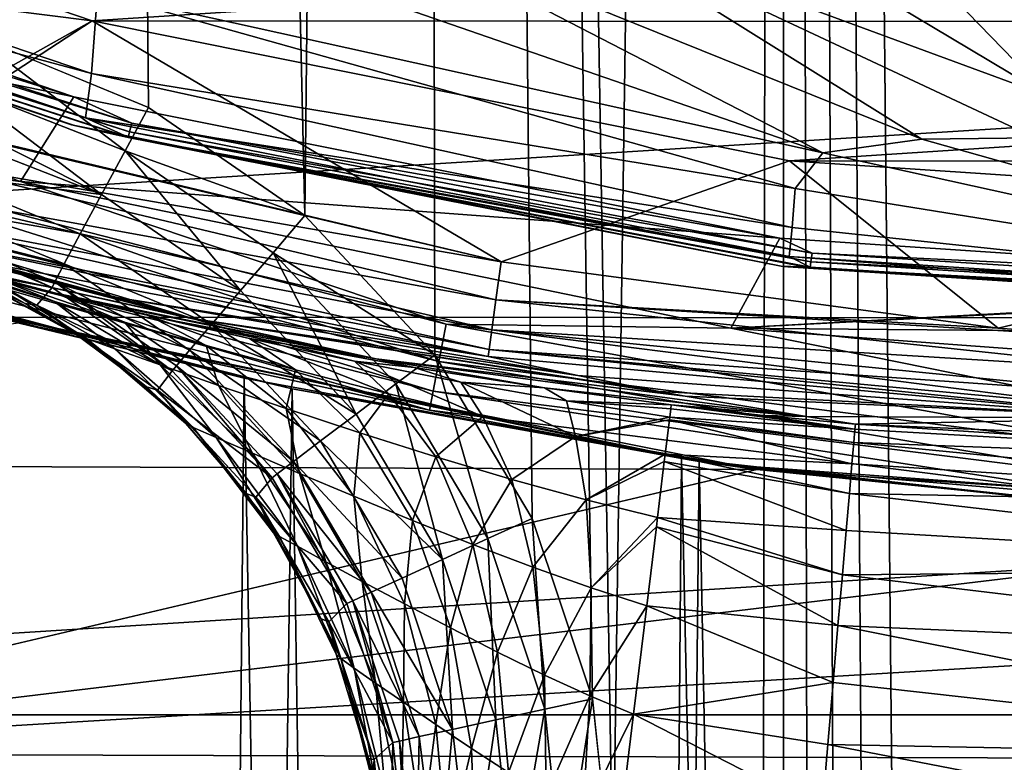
# Model space of a CAD drawing. Header units: metres. Extents: x -24 to 24, y -127 to 24.
# Tile 20 of 49: x -5.43 to -1.83, y -21.89 to -19.18. Entities that reach past the tile are written whole.
import ezdxf

# ---------------------------------------------------------------- set-up
doc = ezdxf.new("R2010")
doc.units = ezdxf.units.M
doc.layers.add('solid_12421051_071', color=7, linetype='CONTINUOUS')

msp = doc.modelspace()

# ---------------------------------------------------------------- linework, layer by layer
at = {"layer": 'solid_12421051_071'}
for points in [[(-1.597578, -88.83783, 173.498398), (-1.318603, 19.986082, 173.498917), (-2.639591, 19.855038, 173.495651)], [(-3.9564, 19.635141, 173.490219), (-3.259604, -22.351816, 173.493362), (-2.639591, 19.855038, 173.495651)], [(-2.815412, -87.64093, 173.495041), (-2.639591, 19.855038, 173.495651), (-3.259604, -22.351816, 173.493362)], [(-2.815412, -87.64093, 173.495041), (-2.626993, -87.927307, 173.495682), (-2.639591, 19.855038, 173.495651)], [(-1.890448, -88.652382, 173.497772), (-1.597578, -88.83783, 173.498398), (-2.639591, 19.855038, 173.495651)], [(-2.159515, -88.439171, 173.497086), (-1.890448, -88.652382, 173.497772), (-2.639591, 19.855038, 173.495651)], [(-2.405961, -88.195961, 173.496384), (-2.159515, -88.439171, 173.497086), (-2.639591, 19.855038, 173.495651)], [(-2.626993, -87.927307, 173.495682), (-2.405961, -88.195961, 173.496384), (-2.639591, 19.855038, 173.495651)], [(-5.255934, 19.329082, 173.482727), (-4.387225, -19.891857, 173.487976), (-3.9564, 19.635141, 173.490219)], [(-3.9564, 19.635141, 173.490219), (-4.387225, -19.891857, 173.487976), (-3.911542, -20.40085, 173.490433)], [(-3.9564, 19.635141, 173.490219), (-3.911542, -20.40085, 173.490433), (-3.55509, -20.999475, 173.492096)], [(-3.9564, 19.635141, 173.490219), (-3.55509, -20.999475, 173.492096), (-3.334434, -21.65938, 173.493057)], [(-3.9564, 19.635141, 173.490219), (-3.334434, -21.65938, 173.493057), (-3.259604, -22.351816, 173.493362)], [(-6.526196, 18.938612, 173.473373), (-5.60367, -19.231541, 173.480377), (-5.255934, 19.329082, 173.482727)], [(-5.255934, 19.329082, 173.482727), (-5.60367, -19.231541, 173.480377), (-4.959518, -19.496243, 173.484634)], [(-5.255934, 19.329082, 173.482727), (-4.959518, -19.496243, 173.484634), (-4.387225, -19.891857, 173.487976)], [(-7.811366, -18.84519, 147.5), (-7.641388, -18.335522, 149.5), (-5.165941, -19.179796, 149.5)], [(-5.165941, -19.179796, 149.5), (-7.641388, -18.335522, 149.5), (7.60638, -18.350075, 149.5)], [(-5.165941, -19.179796, 149.5), (7.60638, -18.350075, 149.5), (5.140115, -19.186775, 149.5)], [(-15.308522, -18.48296, -4), (15.283722, -18.50345, -4), (-12.8633, -20.26071, -4)], [(-1.661833, -19.455837, 146.915573), (-3.304497, -18.475811, 148.284271), (-3.410242, -18.812834, 147.679779)], [(-2.472606, -18.621862, 148.257111), (-3.304497, -18.475811, 148.284271), (-1.661833, -19.455837, 146.915573)], [(-12.8633, -20.26071, -4), (15.283722, -18.50345, -4), (12.848801, -20.270115, -4)], [(-7.658259, -18.528687, 145.811859), (-7.68061, -18.695196, 145.432541), (-5.167672, -19.371552, 145.811813)], [(-7.658259, -18.528687, 145.811859), (-5.167672, -19.371552, 145.811813), (-5.14642, -19.076105, 146.445984)], [(-5.232434, -19.457952, 145), (-7.738857, -18.604628, 145), (-7.94298, -18.898615, 145)], [(-7.431797, -18.770576, 145.007614), (-7.738857, -18.604628, 145), (-5.232434, -19.457952, 145)], [(-1.241693, -19.501307, 146.887726), (-2.472606, -18.621862, 148.257111), (-1.661833, -19.455837, 146.915573)], [(-1.375593, -19.13497, 147.562698), (-2.472606, -18.621862, 148.257111), (-1.241693, -19.501307, 146.887726)], [(-5.189487, -19.533852, 145.432541), (-7.68061, -18.695196, 145.432541), (-7.450939, -18.818924, 145.338165)], [(-5.167672, -19.371552, 145.811813), (-7.68061, -18.695196, 145.432541), (-5.189487, -19.533852, 145.432541)], [(-5.241086, -19.559998, 145.23999), (-7.74934, -18.708561, 145.23999), (-7.734123, -18.714857, 145.100006)], [(-7.450939, -18.818924, 145.338165), (-7.74934, -18.708561, 145.23999), (-5.241086, -19.559998, 145.23999)], [(-7.451731, -18.820925, 145.061798), (-5.230481, -19.562836, 145.100006), (-7.734123, -18.714857, 145.100006)], [(-5.241086, -19.559998, 145.23999), (-7.734123, -18.714857, 145.100006), (-5.230481, -19.562836, 145.100006)], [(-7.44375, -18.800768, 145.029312), (-7.431797, -18.770576, 145.007614), (-5.020618, -19.554016, 145.007614)], [(-5.020618, -19.554016, 145.007614), (-7.431797, -18.770576, 145.007614), (-5.232434, -19.457952, 145)], [(-4.944082, -18.813076, 147.061523), (-2.490975, -19.661709, 146.317841), (-4.229699, -18.764666, 147.46933)], [(-2.490975, -19.661709, 146.317841), (-2.128278, -19.611795, 146.510941), (-4.229699, -18.764666, 147.46933)], [(-3.410242, -18.812834, 147.679779), (-4.229699, -18.764666, 147.46933), (-2.128278, -19.611795, 146.510941)], [(-7.44375, -18.800768, 145.029312), (-5.028693, -19.585466, 145.029312), (-7.451731, -18.820925, 145.061798)], [(-7.44375, -18.800768, 145.029312), (-5.020618, -19.554016, 145.007614), (-5.028693, -19.585466, 145.029312)], [(-5.14642, -19.076105, 146.445984), (-2.490975, -19.661709, 146.317841), (-4.944082, -18.813076, 147.061523)], [(-1.713464, -19.607609, 146.602905), (-3.410242, -18.812834, 147.679779), (-2.128278, -19.611795, 146.510941)], [(-1.661833, -19.455837, 146.915573), (-3.410242, -18.812834, 147.679779), (-1.713464, -19.607609, 146.602905)], [(-5.825215, -19.549395, 147.504395), (-7.811366, -18.84519, 147.5), (-5.165941, -19.179796, 149.5)], [(-7.451731, -18.820925, 145.061798), (-5.034085, -19.606464, 145.061798), (-5.230481, -19.562836, 145.100006)], [(-5.028693, -19.585466, 145.029312), (-5.034085, -19.606464, 145.061798), (-7.451731, -18.820925, 145.061798)], [(-5.03355, -19.604382, 145.338165), (-7.450939, -18.818924, 145.338165), (-5.241086, -19.559998, 145.23999)], [(-5.189487, -19.533852, 145.432541), (-7.450939, -18.818924, 145.338165), (-5.03355, -19.604382, 145.338165)], [(-5.232434, -19.457952, 145), (-7.94298, -18.898615, 145), (-5.428337, -19.767702, 145)], [(-6.382594, -19.643604, 144.975525), (-5.428337, -19.767702, 145), (-7.94298, -18.898615, 145)], [(-5.167672, -19.371552, 145.811813), (-2.592746, -19.792915, 146.007111), (-5.14642, -19.076105, 146.445984)], [(-5.14642, -19.076105, 146.445984), (-2.592746, -19.792915, 146.007111), (-2.490975, -19.661709, 146.317841)], [(-5.762602, -19.567858, 147.5047), (-5.825215, -19.549395, 147.504395), (-5.165941, -19.179796, 149.5)], [(-3.668847, -20.061089, 147.523087), (-5.762602, -19.567858, 147.5047), (-5.165941, -19.179796, 149.5)], [(-2.612898, -19.691231, 149.5), (-5.165941, -19.179796, 149.5), (5.140115, -19.186775, 149.5)], [(-3.668847, -20.061089, 147.523087), (-5.165941, -19.179796, 149.5), (-2.612898, -19.691231, 149.5)], [(-2.612898, -19.691231, 149.5), (5.140115, -19.186775, 149.5), (2.598921, -19.693178, 149.5)], [(-5.657061, -19.416172, 173.454926), (-5.044964, -19.654352, 173.46225), (-5.60367, -19.231541, 173.480377)], [(-5.044964, -19.654352, 173.46225), (-4.959518, -19.496243, 173.484634), (-5.60367, -19.231541, 173.480377)], [(-5.167672, -19.371552, 145.811813), (-5.189487, -19.533852, 145.432541), (-2.602594, -19.935181, 145.684769)], [(-5.167672, -19.371552, 145.811813), (-2.602594, -19.935181, 145.684769), (-2.592746, -19.792915, 146.007111)], [(-5.690994, -19.533812, 173.410492), (-5.131904, -19.815151, 173.390015), (-5.657061, -19.416172, 173.454926)], [(-5.131904, -19.815151, 173.390015), (-5.044964, -19.654352, 173.46225), (-5.657061, -19.416172, 173.454926)], [(-2.64807, -19.974968, 145), (-5.232434, -19.457952, 145), (-5.428337, -19.767702, 145)], [(-5.020618, -19.554016, 145.007614), (-5.232434, -19.457952, 145), (-2.64807, -19.974968, 145)], [(-5.044964, -19.654352, 173.46225), (-4.387225, -19.891857, 173.487976), (-4.959518, -19.496243, 173.484634)], [(-5.690994, -19.533812, 173.410492), (-5.707201, -19.590235, 173.37999), (-5.131904, -19.815151, 173.390015)], [(-2.614184, -20.041706, 145.432449), (-5.189487, -19.533852, 145.432541), (-5.03355, -19.604382, 145.338165)], [(-2.602594, -19.935181, 145.684769), (-5.189487, -19.533852, 145.432541), (-2.614184, -20.041706, 145.432449)], [(-5.861905, -19.68202, 147.543411), (-5.825215, -19.549395, 147.504395), (-3.668847, -20.061089, 147.523087)], [(-3.668847, -20.061089, 147.523087), (-5.825215, -19.549395, 147.504395), (-5.762602, -19.567858, 147.5047)], [(-2.643155, -20.076759, 145.23999), (-5.241086, -19.559998, 145.23999), (-5.230481, -19.562836, 145.100006)], [(-5.03355, -19.604382, 145.338165), (-5.241086, -19.559998, 145.23999), (-2.643155, -20.076759, 145.23999)], [(-5.034085, -19.606464, 145.061798), (-2.637713, -20.077475, 145.100006), (-5.230481, -19.562836, 145.100006)], [(-2.643155, -20.076759, 145.23999), (-5.230481, -19.562836, 145.100006), (-2.637713, -20.077475, 145.100006)], [(-5.028693, -19.585466, 145.029312), (-5.020618, -19.554016, 145.007614), (-2.530261, -20.029078, 145.007614)], [(-2.530261, -20.029078, 145.007614), (-5.020618, -19.554016, 145.007614), (-2.64807, -19.974968, 145)], [(-5.749297, -19.737774, 173.262756), (-5.131904, -19.815151, 173.390015), (-5.707201, -19.590235, 173.37999)], [(-5.028693, -19.585466, 145.029312), (-2.534331, -20.061293, 145.029312), (-5.034085, -19.606464, 145.061798)], [(-5.034085, -19.606464, 145.061798), (-2.537048, -20.0828, 145.061798), (-2.637713, -20.077475, 145.100006)], [(-2.534331, -20.061293, 145.029312), (-2.537048, -20.0828, 145.061798), (-5.034085, -19.606464, 145.061798)], [(-2.536778, -20.080667, 145.338165), (-5.03355, -19.604382, 145.338165), (-2.643155, -20.076759, 145.23999)], [(-2.614184, -20.041706, 145.432449), (-5.03355, -19.604382, 145.338165), (-2.536778, -20.080667, 145.338165)], [(-5.028693, -19.585466, 145.029312), (-2.530261, -20.029078, 145.007614), (-2.534331, -20.061293, 145.029312)], [(-2.490975, -19.661709, 146.317841), (0, -20.211449, 145.43251), (-2.128278, -19.611795, 146.510941)], [(-1.713464, -19.607609, 146.602905), (-2.128278, -19.611795, 146.510941), (0, -20.211449, 145.43251)], [(-3.896411, -20.425701, 144.904419), (-6.382594, -19.643604, 144.975525), (-6.425705, -19.776287, 144.904419)], [(-6.382594, -19.643604, 144.975525), (-3.870269, -20.28866, 144.975525), (-5.428337, -19.767702, 145)], [(-3.896411, -20.425701, 144.904419), (-3.870269, -20.28866, 144.975525), (-6.382594, -19.643604, 144.975525)], [(-5.131904, -19.815151, 173.390015), (-4.622467, -20.166037, 173.393631), (-5.044964, -19.654352, 173.46225)], [(-5.044964, -19.654352, 173.46225), (-4.503186, -20.027449, 173.465729), (-4.387225, -19.891857, 173.487976)], [(-4.622467, -20.166037, 173.393631), (-4.503186, -20.027449, 173.465729), (-5.044964, -19.654352, 173.46225)], [(-2.592746, -19.792915, 146.007111), (0, -20.211449, 145.43251), (-2.490975, -19.661709, 146.317841)], [(-5.892208, -19.798952, 147.619675), (-5.861905, -19.68202, 147.543411), (-3.687825, -20.19977, 147.592926)], [(-5.861905, -19.68202, 147.543411), (-3.668847, -20.061089, 147.523087), (-3.687825, -20.19977, 147.592926)], [(-1.849564, -20.303995, 147.544556), (-3.668847, -20.061089, 147.523087), (-2.612898, -19.691231, 149.5)], [(-2.612898, -19.691231, 149.5), (2.598921, -19.693178, 149.5), (0, -19.864103, 149.5)], [(-1.849564, -20.303995, 147.544556), (-2.612898, -19.691231, 149.5), (0, -19.864103, 149.5)], [(-5.78276, -19.856825, 173.101166), (-5.209128, -19.958693, 173.267639), (-5.749297, -19.737774, 173.262756)], [(-5.749297, -19.737774, 173.262756), (-5.209128, -19.958693, 173.267639), (-5.131904, -19.815151, 173.390015)], [(-5.074378, -20.191219, 151.116562), (-6.741858, -19.752901, 151.172897), (-5.527859, -20.069864, 147.997864)], [(-4.807408, -20.26712, 154.503082), (-6.741858, -19.752901, 151.172897), (-5.074378, -20.191219, 151.116562)], [(-6.600498, -19.805391, 154.570801), (-6.741858, -19.752901, 151.172897), (-4.807408, -20.26712, 154.503082)], [(-6.425705, -19.776287, 144.904419), (-6.459906, -19.881544, 144.79364), (-3.917149, -20.534414, 144.79364)], [(-3.896411, -20.425701, 144.904419), (-6.425705, -19.776287, 144.904419), (-3.917149, -20.534414, 144.79364)], [(-2.64807, -19.974968, 145), (-5.428337, -19.767702, 145), (-2.828041, -20.30345, 145)], [(-3.870269, -20.28866, 144.975525), (-2.828041, -20.30345, 145), (-5.428337, -19.767702, 145)], [(-6.600498, -19.805391, 154.570801), (-4.807408, -20.26712, 154.503082), (-5.686719, -20.073259, 157.909042)], [(-5.915865, -19.890236, 147.726974), (-5.892208, -19.798952, 147.619675), (-3.702955, -20.310328, 147.702576)], [(-5.892208, -19.798952, 147.619675), (-3.687825, -20.19977, 147.592926), (-3.702955, -20.310328, 147.702576)], [(-5.209128, -19.958693, 173.267639), (-4.622467, -20.166037, 173.393631), (-5.131904, -19.815151, 173.390015)], [(-2.602594, -19.935181, 145.684769), (0, -20.211449, 145.43251), (-2.592746, -19.792915, 146.007111)], [(-5.78276, -19.856825, 173.101166), (-5.803819, -19.934519, 172.891815), (-5.267537, -20.068113, 173.105881)], [(-5.78276, -19.856825, 173.101166), (-5.267537, -20.068113, 173.105881), (-5.209128, -19.958693, 173.267639)], [(-6.459906, -19.881544, 144.79364), (-6.48184, -19.949051, 144.654053), (-3.930449, -20.604137, 144.654053)], [(-3.917149, -20.534414, 144.79364), (-6.459906, -19.881544, 144.79364), (-3.930449, -20.604137, 144.654053)], [(-5.930944, -19.948421, 147.856567), (-5.915865, -19.890236, 147.726974), (-3.712749, -20.381901, 147.841339)], [(-5.915865, -19.890236, 147.726974), (-3.702955, -20.310328, 147.702576), (-3.712749, -20.381901, 147.841339)], [(-4.503186, -20.027449, 173.465729), (-3.911542, -20.40085, 173.490433), (-4.387225, -19.891857, 173.487976)], [(-1.230994, -20.349556, 147.549438), (-1.849564, -20.303995, 147.544556), (0, -19.864103, 149.5)], [(-3.930449, -20.604137, 144.654053), (-6.48184, -19.949051, 144.654053), (-5.576494, -20.246054, 144.5)], [(-5.930944, -19.948421, 147.856567), (-3.712749, -20.381901, 147.841339), (-3.716265, -20.407597, 147.995636)], [(-5.527859, -20.069864, 147.997864), (-5.930944, -19.948421, 147.856567), (-3.716265, -20.407597, 147.995636)], [(-5.803819, -19.934519, 172.891815), (-5.80662, -19.950377, 172.737106), (-5.312176, -20.154497, 172.742035)], [(-5.312176, -20.154497, 172.742035), (-5.80662, -19.950377, 172.737106), (-5.614685, -20.100611, 164.492523)], [(-5.301986, -20.133707, 172.923782), (-5.803819, -19.934519, 172.891815), (-5.312176, -20.154497, 172.742035)], [(-5.267537, -20.068113, 173.105881), (-5.803819, -19.934519, 172.891815), (-5.301986, -20.133707, 172.923782)], [(-5.267537, -20.068113, 173.105881), (-4.728657, -20.289812, 173.271378), (-5.209128, -19.958693, 173.267639)], [(-5.209128, -19.958693, 173.267639), (-4.728657, -20.289812, 173.271378), (-4.622467, -20.166037, 173.393631)], [(-2.602594, -19.935181, 145.684769), (-2.614184, -20.041706, 145.432449), (0, -20.211449, 145.43251)], [(-0.00379, -20.149881, 145), (-2.64807, -19.974968, 145), (-2.828041, -20.30345, 145)], [(-2.530261, -20.029078, 145.007614), (-2.64807, -19.974968, 145), (-0.00379, -20.149881, 145)], [(-4.622467, -20.166037, 173.393631), (-4.199688, -20.617758, 173.396194), (-4.503186, -20.027449, 173.465729)], [(-4.503186, -20.027449, 173.465729), (-4.05357, -20.507801, 173.468246), (-3.911542, -20.40085, 173.490433)], [(-4.199688, -20.617758, 173.396194), (-4.05357, -20.507801, 173.468246), (-4.503186, -20.027449, 173.465729)], [(-2.534331, -20.061293, 145.029312), (-2.530261, -20.029078, 145.007614), (0, -20.188269, 145.007614)], [(-2.530261, -20.029078, 145.007614), (-0.00379, -20.149881, 145), (0, -20.188269, 145.007614)], [(-5.303884, -20.206409, 160.97937), (-5.733973, -20.062082, 161.110687), (-5.520903, -20.119383, 160.607422)], [(-5.303884, -20.206409, 160.97937), (-5.500842, -20.146776, 161.373367), (-5.733973, -20.062082, 161.110687)], [(-5.686719, -20.073259, 157.909042), (-5.298759, -20.175623, 160.242828), (-5.520903, -20.119383, 160.607422)], [(-5.686719, -20.073259, 157.909042), (-4.125353, -20.416061, 157.841492), (-5.298759, -20.175623, 160.242828)], [(-4.807408, -20.26712, 154.503082), (-4.125353, -20.416061, 157.841492), (-5.686719, -20.073259, 157.909042)], [(-5.074378, -20.191219, 151.116562), (-5.527859, -20.069864, 147.997864), (-3.716265, -20.407597, 147.995636)], [(-5.267537, -20.068113, 173.105881), (-5.301986, -20.133707, 172.923782), (-4.809262, -20.384239, 173.109711)], [(-5.267537, -20.068113, 173.105881), (-4.809262, -20.384239, 173.109711), (-4.728657, -20.289812, 173.271378)], [(-3.687825, -20.19977, 147.592926), (-3.668847, -20.061089, 147.523087), (-1.849564, -20.303995, 147.544556)], [(-2.614184, -20.041706, 145.432449), (0, -20.240267, 145.338165), (0, -20.211449, 145.43251)], [(-2.614184, -20.041706, 145.432449), (-2.536778, -20.080667, 145.338165), (0, -20.240267, 145.338165)], [(-2.534331, -20.061293, 145.029312), (0, -20.220739, 145.029312), (-2.537048, -20.0828, 145.061798)], [(-2.534331, -20.061293, 145.029312), (0, -20.188269, 145.007614), (0, -20.220739, 145.029312)], [(-6.75984, -79.199997, 126.614868), (-5.206605, -79.199997, 127.511627), (-6.142505, -20.079275, 127.008713)], [(-6.142505, -20.079275, 127.008713), (-4.60885, -20.486416, 127.77964), (-5.576494, -20.246054, 144.5)], [(-5.206605, -79.199997, 127.511627), (-4.60885, -20.486416, 127.77964), (-6.142505, -20.079275, 127.008713)], [(-5.614685, -20.100611, 164.492523), (-5.663076, -20.094822, 162.267975), (-5.411327, -20.21303, 162.265884)], [(-5.624247, -20.108147, 161.809464), (-5.411327, -20.21303, 162.265884), (-5.663076, -20.094822, 162.267975)], [(-5.624247, -20.108147, 161.809464), (-5.217618, -20.329098, 162.264313), (-5.411327, -20.21303, 162.265884)], [(-5.185692, -20.34149, 161.884811), (-5.217618, -20.329098, 162.264313), (-5.624247, -20.108147, 161.809464)], [(-5.185692, -20.34149, 161.884811), (-5.624247, -20.108147, 161.809464), (-5.500842, -20.146776, 161.373367)], [(-5.367788, -20.219889, 164.49115), (-5.614685, -20.100611, 164.492523), (-5.411327, -20.21303, 162.265884)], [(-5.312176, -20.154497, 172.742035), (-5.614685, -20.100611, 164.492523), (-5.367788, -20.219889, 164.49115)], [(-2.643155, -20.076759, 145.23999), (-2.637713, -20.077475, 145.100006), (0, -20.25, 145.100006)], [(0, -20.25, 145.23999), (-2.643155, -20.076759, 145.23999), (0, -20.25, 145.100006)], [(-2.536778, -20.080667, 145.338165), (-2.643155, -20.076759, 145.23999), (0, -20.25, 145.23999)], [(-2.637713, -20.077475, 145.100006), (0, -20.220739, 145.029312), (0, -20.25, 145.100006)], [(-2.537048, -20.0828, 145.061798), (0, -20.220739, 145.029312), (-2.637713, -20.077475, 145.100006)], [(-2.536778, -20.080667, 145.338165), (0, -20.25, 145.23999), (0, -20.240267, 145.338165)], [(-5.047624, -20.281713, 160.641403), (-5.520903, -20.119383, 160.607422), (-5.298759, -20.175623, 160.242828)], [(-5.047624, -20.281713, 160.641403), (-5.303884, -20.206409, 160.97937), (-5.520903, -20.119383, 160.607422)], [(-5.082062, -20.379522, 161.52478), (-5.500842, -20.146776, 161.373367), (-5.303884, -20.206409, 160.97937)], [(-5.185692, -20.34149, 161.884811), (-5.500842, -20.146776, 161.373367), (-5.082062, -20.379522, 161.52478)], [(-5.301986, -20.133707, 172.923782), (-5.312176, -20.154497, 172.742035), (-4.872254, -20.459333, 172.745941)], [(-4.857161, -20.440937, 172.927673), (-5.301986, -20.133707, 172.923782), (-4.872254, -20.459333, 172.745941)], [(-4.809262, -20.384239, 173.109711), (-5.301986, -20.133707, 172.923782), (-4.857161, -20.440937, 172.927673)], [(-5.206605, -79.199997, 105.888374), (-6.75984, -79.199997, 106.785133), (-5.873074, -20.16041, 106.235443)], [(-4.433515, -20.525639, 105.549042), (-5.873074, -20.16041, 106.235443), (-5.433312, -20.284908)], [(-5.206605, -79.199997, 105.888374), (-5.873074, -20.16041, 106.235443), (-4.433515, -20.525639, 105.549042)], [(-4.872254, -20.459333, 172.745941), (-5.312176, -20.154497, 172.742035), (-5.367788, -20.219889, 164.49115)], [(-4.125353, -20.416061, 157.841492), (-5.215544, -20.195856, 160.127945), (-5.298759, -20.175623, 160.242828)], [(-4.9596, -20.257174, 159.950165), (-5.298759, -20.175623, 160.242828), (-5.215544, -20.195856, 160.127945)], [(-4.748094, -20.366755, 160.367386), (-5.047624, -20.281713, 160.641403), (-5.298759, -20.175623, 160.242828)], [(-4.9596, -20.257174, 159.950165), (-4.748094, -20.366755, 160.367386), (-5.298759, -20.175623, 160.242828)], [(-4.728657, -20.289812, 173.271378), (-4.199688, -20.617758, 173.396194), (-4.622467, -20.166037, 173.393631)], [(0.122957, -20.149881, 145), (-2.828041, -20.30345, 145), (2.485806, -20.348248, 145)], [(0.061723, -20.149881, 145), (-2.828041, -20.30345, 145), (0.122957, -20.149881, 145)], [(0.061723, -20.149881, 145), (-0.00379, -20.149881, 145), (-2.828041, -20.30345, 145)], [(-5.367788, -20.219889, 164.49115), (-5.411327, -20.21303, 162.265884), (-5.217618, -20.329098, 162.264313)], [(-4.91719, -20.438354, 161.20105), (-5.303884, -20.206409, 160.97937), (-5.047624, -20.281713, 160.641403)], [(-5.082062, -20.379522, 161.52478), (-5.303884, -20.206409, 160.97937), (-4.91719, -20.438354, 161.20105)], [(-4.125353, -20.416061, 157.841492), (-4.859578, -20.277594, 159.732178), (-5.215544, -20.195856, 160.127945)], [(-4.9596, -20.257174, 159.950165), (-5.215544, -20.195856, 160.127945), (-4.859578, -20.277594, 159.732178)], [(-3.38723, -20.477377, 151.088425), (-5.074378, -20.191219, 151.116562), (-3.716265, -20.407597, 147.995636)], [(-4.807408, -20.26712, 154.503082), (-5.074378, -20.191219, 151.116562), (-3.38723, -20.477377, 151.088425)], [(-3.702955, -20.310328, 147.702576), (-3.687825, -20.19977, 147.592926), (-1.234396, -20.462446, 147.624115)], [(-3.687825, -20.19977, 147.592926), (-1.849564, -20.303995, 147.544556), (-1.230994, -20.349556, 147.549438)], [(-3.687825, -20.19977, 147.592926), (-1.230994, -20.349556, 147.549438), (-1.234396, -20.462446, 147.624115)], [(-3.007767, -20.781021, 128.31694), (-2.900647, -20.798708, 144.5), (-5.576494, -20.246054, 144.5)], [(-3.930449, -20.604137, 144.654053), (-5.576494, -20.246054, 144.5), (-2.900647, -20.798708, 144.5)], [(-4.60885, -20.486416, 127.77964), (-3.007767, -20.781021, 128.31694), (-5.576494, -20.246054, 144.5)], [(-5.367788, -20.219889, 164.49115), (-5.217618, -20.329098, 162.264313), (-4.967201, -20.518621, 162.262299)], [(-4.926274, -20.530502, 164.489334), (-5.367788, -20.219889, 164.49115), (-4.967201, -20.518621, 162.262299)], [(-4.872254, -20.459333, 172.745941), (-5.367788, -20.219889, 164.49115), (-4.926274, -20.530502, 164.489334)], [(-12.8633, -20.26071, -4), (12.848801, -20.270115, -4), (-10.21381, -21.718033, -4)], [(-10.21381, -21.718033, -4), (12.848801, -20.270115, -4), (10.213004, -21.718414, -4)], [(-2.732936, -20.821075), (-5.433312, -20.284908), (-9.828764, -20.794006)], [(-4.433515, -20.525639, 105.549042), (-5.433312, -20.284908), (-2.732936, -20.821075)], [(-4.703625, -20.512857, 160.925491), (-5.047624, -20.281713, 160.641403), (-4.748094, -20.366755, 160.367386)], [(-4.91719, -20.438354, 161.20105), (-5.047624, -20.281713, 160.641403), (-4.703625, -20.512857, 160.925491)], [(-4.9596, -20.257174, 159.950165), (-4.859578, -20.277594, 159.732178), (-4.589963, -20.34153, 159.729187)], [(-4.9596, -20.257174, 159.950165), (-4.420822, -20.455805, 160.160156), (-4.748094, -20.366755, 160.367386)], [(-4.9596, -20.257174, 159.950165), (-4.589963, -20.34153, 159.729187), (-4.420822, -20.455805, 160.160156)], [(-4.125353, -20.416061, 157.841492), (-4.459916, -20.360548, 159.42981), (-4.859578, -20.277594, 159.732178)], [(-4.589963, -20.34153, 159.729187), (-4.859578, -20.277594, 159.732178), (-4.459916, -20.360548, 159.42981)], [(-4.809262, -20.384239, 173.109711), (-4.329913, -20.715982, 173.273972), (-4.728657, -20.289812, 173.271378)], [(-3.08999, -20.535292, 153.663605), (-4.807408, -20.26712, 154.503082), (-3.38723, -20.477377, 151.088425)], [(-4.807408, -20.26712, 154.503082), (-2.994256, -20.552866, 154.451111), (-4.125353, -20.416061, 157.841492)], [(-3.08999, -20.535292, 153.663605), (-2.994256, -20.552866, 154.451111), (-4.807408, -20.26712, 154.503082)], [(-4.728657, -20.289812, 173.271378), (-4.329913, -20.715982, 173.273972), (-4.199688, -20.617758, 173.396194)], [(-1.305667, -20.752987, 144.904419), (-3.870269, -20.28866, 144.975525), (-3.896411, -20.425701, 144.904419)], [(-3.870269, -20.28866, 144.975525), (-1.296907, -20.613752, 144.975525), (-2.828041, -20.30345, 145)], [(-1.305667, -20.752987, 144.904419), (-1.296907, -20.613752, 144.975525), (-3.870269, -20.28866, 144.975525)], [(-3.712749, -20.381901, 147.841339), (-3.702955, -20.310328, 147.702576), (-1.23853, -20.553576, 147.730148)], [(-3.702955, -20.310328, 147.702576), (-1.234396, -20.462446, 147.624115), (-1.23853, -20.553576, 147.730148)], [(-2.828041, -20.30345, 145), (-0.173785, -20.499226, 145), (2.485806, -20.348248, 145)], [(-1.296907, -20.613752, 144.975525), (-0.173785, -20.499226, 145), (-2.828041, -20.30345, 145)], [(-5.185692, -20.34149, 161.884811), (-4.967201, -20.518621, 162.262299), (-5.217618, -20.329098, 162.264313)], [(-5.185692, -20.34149, 161.884811), (-4.82321, -20.652784, 162.261169), (-4.967201, -20.518621, 162.262299)], [(-5.185692, -20.34149, 161.884811), (-4.795428, -20.666496, 161.957123), (-4.82321, -20.652784, 162.261169)], [(-5.185692, -20.34149, 161.884811), (-5.082062, -20.379522, 161.52478), (-4.795428, -20.666496, 161.957123)], [(-4.589963, -20.34153, 159.729187), (-4.459916, -20.360548, 159.42981), (-4.205364, -20.423796, 159.574844)], [(-4.589963, -20.34153, 159.729187), (-4.079634, -20.543737, 160.018188), (-4.420822, -20.455805, 160.160156)], [(-4.589963, -20.34153, 159.729187), (-4.205364, -20.423796, 159.574844), (-4.079634, -20.543737, 160.018188)], [(-4.125353, -20.416061, 157.841492), (-3.987134, -20.447197, 159.194366), (-4.459916, -20.360548, 159.42981)], [(-4.205364, -20.423796, 159.574844), (-4.459916, -20.360548, 159.42981), (-3.987134, -20.447197, 159.194366)], [(-5.082062, -20.379522, 161.52478), (-4.711599, -20.703701, 161.669144), (-4.795428, -20.666496, 161.957123)], [(-5.082062, -20.379522, 161.52478), (-4.91719, -20.438354, 161.20105), (-4.711599, -20.703701, 161.669144)], [(-4.809262, -20.384239, 173.109711), (-4.857161, -20.440937, 172.927673), (-4.428929, -20.790943, 173.112335)], [(-4.809262, -20.384239, 173.109711), (-4.428929, -20.790943, 173.112335), (-4.329913, -20.715982, 173.273972)], [(-4.455429, -20.597281, 160.704544), (-4.748094, -20.366755, 160.367386), (-4.420822, -20.455805, 160.160156)], [(-4.703625, -20.512857, 160.925491), (-4.748094, -20.366755, 160.367386), (-4.455429, -20.597281, 160.704544)], [(-3.716265, -20.407597, 147.995636), (-3.712749, -20.381901, 147.841339), (-1.242112, -20.632544, 147.995636)], [(-3.712749, -20.381901, 147.841339), (-1.23853, -20.553576, 147.730148), (-1.241171, -20.611794, 147.857315)], [(-3.712749, -20.381901, 147.841339), (-1.241171, -20.611794, 147.857315), (-1.242112, -20.632544, 147.995636)], [(-4.205364, -20.423796, 159.574844), (-3.987134, -20.447197, 159.194366), (-3.816093, -20.500593, 159.483566)], [(-4.205364, -20.423796, 159.574844), (-3.735687, -20.626337, 159.937088), (-4.079634, -20.543737, 160.018188)], [(-4.205364, -20.423796, 159.574844), (-3.816093, -20.500593, 159.483566), (-3.735687, -20.626337, 159.937088)], [(-4.125353, -20.416061, 157.841492), (-3.510079, -20.522461, 159.054977), (-3.987134, -20.447197, 159.194366)], [(-4.125353, -20.416061, 157.841492), (-2.550465, -20.627144, 157.793045), (-3.510079, -20.522461, 159.054977)], [(-2.994256, -20.552866, 154.451111), (-2.550465, -20.627144, 157.793045), (-4.125353, -20.416061, 157.841492)], [(-4.05357, -20.507801, 173.468246), (-3.716937, -21.073277, 173.469864), (-3.911542, -20.40085, 173.490433)], [(-3.896411, -20.425701, 144.904419), (-3.917149, -20.534414, 144.79364), (-1.312617, -20.863443, 144.79364)], [(-3.716937, -21.073277, 173.469864), (-3.55509, -20.999475, 173.492096), (-3.911542, -20.40085, 173.490433)], [(-1.305667, -20.752987, 144.904419), (-3.896411, -20.425701, 144.904419), (-1.312617, -20.863443, 144.79364)], [(-3.38723, -20.477377, 151.088425), (-3.716265, -20.407597, 147.995636), (-1.242112, -20.632544, 147.995636)], [(-4.507173, -20.851019, 172.74884), (-4.872254, -20.459333, 172.745941), (-4.926274, -20.530502, 164.489334)], [(-4.91719, -20.438354, 161.20105), (-4.578511, -20.761417, 161.411072), (-4.711599, -20.703701, 161.669144)], [(-4.91719, -20.438354, 161.20105), (-4.703625, -20.512857, 160.925491), (-4.578511, -20.761417, 161.411072)], [(-4.857161, -20.440937, 172.927673), (-4.872254, -20.459333, 172.745941), (-4.507173, -20.851019, 172.74884)], [(-4.487977, -20.835985, 172.930313), (-4.857161, -20.440937, 172.927673), (-4.507173, -20.851019, 172.74884)], [(-4.428929, -20.790943, 173.112335), (-4.857161, -20.440937, 172.927673), (-4.487977, -20.835985, 172.930313)], [(-4.455429, -20.597281, 160.704544), (-4.420822, -20.455805, 160.160156), (-4.186136, -20.686022, 160.540146)], [(-4.186136, -20.686022, 160.540146), (-4.420822, -20.455805, 160.160156), (-4.079634, -20.543737, 160.018188)], [(-3.816093, -20.500593, 159.483566), (-3.987134, -20.447197, 159.194366), (-3.510079, -20.522461, 159.054977)], [(-5.206605, -79.199997, 127.511627), (-3.537062, -79.199997, 128.16687), (-4.60885, -20.486416, 127.77964)], [(-3.537062, -79.199997, 128.16687), (-3.007767, -20.781021, 128.31694), (-4.60885, -20.486416, 127.77964)], [(-4.199688, -20.617758, 173.396194), (-3.883138, -21.149513, 173.397766), (-4.05357, -20.507801, 173.468246)], [(-3.883138, -21.149513, 173.397766), (-3.716937, -21.073277, 173.469864), (-4.05357, -20.507801, 173.468246)], [(-3.816093, -20.500593, 159.483566), (-3.510079, -20.522461, 159.054977), (-3.429486, -20.56949, 159.450516)], [(-3.816093, -20.500593, 159.483566), (-3.396646, -20.700481, 159.910965), (-3.735687, -20.626337, 159.937088)], [(-3.816093, -20.500593, 159.483566), (-3.429486, -20.56949, 159.450516), (-3.396646, -20.700481, 159.910965)], [(-3.08999, -20.535292, 153.663605), (-3.38723, -20.477377, 151.088425), (-1.242112, -20.632544, 147.995636)], [(-3.537062, -79.199997, 105.233124), (-5.206605, -79.199997, 105.888374), (-4.433515, -20.525639, 105.549042)], [(-4.926274, -20.530502, 164.489334), (-4.967201, -20.518621, 162.262299), (-4.82321, -20.652784, 162.261169)], [(-4.926274, -20.530502, 164.489334), (-4.82321, -20.652784, 162.261169), (-4.601706, -20.908615, 162.259491)], [(-4.566774, -20.921799, 164.488754), (-4.926274, -20.530502, 164.489334), (-4.601706, -20.908615, 162.259491)], [(-4.507173, -20.851019, 172.74884), (-4.926274, -20.530502, 164.489334), (-4.566774, -20.921799, 164.488754)], [(-4.703625, -20.512857, 160.925491), (-4.406619, -20.834803, 161.192535), (-4.578511, -20.761417, 161.411072)], [(-4.703625, -20.512857, 160.925491), (-4.455429, -20.597281, 160.704544), (-4.406619, -20.834803, 161.192535)], [(-2.94376, -20.791771, 105.066673), (-4.433515, -20.525639, 105.549042), (-2.732936, -20.821075)], [(-3.537062, -79.199997, 105.233124), (-4.433515, -20.525639, 105.549042), (-2.94376, -20.791771, 105.066673)], [(-4.186136, -20.686022, 160.540146), (-4.079634, -20.543737, 160.018188), (-3.907671, -20.774, 160.430359)], [(-3.907671, -20.774, 160.430359), (-4.079634, -20.543737, 160.018188), (-3.735687, -20.626337, 159.937088)], [(-3.917149, -20.534414, 144.79364), (-3.930449, -20.604137, 144.654053), (-1.317073, -20.934282, 144.654053)], [(-1.312617, -20.863443, 144.79364), (-3.917149, -20.534414, 144.79364), (-1.317073, -20.934282, 144.654053)], [(-2.550465, -20.627144, 157.793045), (-3.045884, -20.584471, 159.017944), (-3.510079, -20.522461, 159.054977)], [(-3.429486, -20.56949, 159.450516), (-3.510079, -20.522461, 159.054977), (-3.045884, -20.584471, 159.017944)], [(-3.08999, -20.535292, 153.663605), (-1.242112, -20.632544, 147.995636), (-2.994256, -20.552866, 154.451111)], [(-3.429486, -20.56949, 159.450516), (-3.045884, -20.584471, 159.017944), (-3.047631, -20.598814, 159.268982)], [(-3.429486, -20.56949, 159.450516), (-3.047631, -20.598814, 159.268982), (-3.051298, -20.628922, 159.47139)], [(-3.429486, -20.56949, 159.450516), (-3.051298, -20.628922, 159.47139), (-3.396646, -20.700481, 159.910965)], [(-2.994256, -20.552866, 154.451111), (-1.242112, -20.632544, 147.995636), (-2.550465, -20.627144, 157.793045)], [(-4.455429, -20.597281, 160.704544), (-4.207618, -20.918367, 161.018677), (-4.406619, -20.834803, 161.192535)], [(-4.455429, -20.597281, 160.704544), (-4.186136, -20.686022, 160.540146), (-4.207618, -20.918367, 161.018677)], [(-1.317073, -20.934282, 144.654053), (-3.930449, -20.604137, 144.654053), (-2.900647, -20.798708, 144.5)], [(-3.051298, -20.628922, 159.47139), (-3.047631, -20.598814, 159.268982), (-2.373366, -20.67268, 159.300674)], [(-3.047631, -20.598814, 159.268982), (-3.045884, -20.584471, 159.017944), (-2.373366, -20.67268, 159.300674)], [(-2.550465, -20.627144, 157.793045), (-2.709111, -20.622522, 159.019882), (-3.045884, -20.584471, 159.017944)], [(-2.373366, -20.67268, 159.300674), (-3.045884, -20.584471, 159.017944), (-2.709111, -20.622522, 159.019882)], [(-4.329913, -20.715982, 173.273972), (-3.883138, -21.149513, 173.397766), (-4.199688, -20.617758, 173.396194)], [(-3.907671, -20.774, 160.430359), (-3.735687, -20.626337, 159.937088), (-3.629444, -20.85696, 160.370682)], [(-3.629444, -20.85696, 160.370682), (-3.735687, -20.626337, 159.937088), (-3.396646, -20.700481, 159.910965)], [(-3.396646, -20.700481, 159.910965), (-3.051298, -20.628922, 159.47139), (-3.052467, -20.638515, 159.519196)], [(-3.396646, -20.700481, 159.910965), (-3.052467, -20.638515, 159.519196), (-3.067854, -20.764841, 159.935837)], [(-3.067854, -20.764841, 159.935837), (-3.052467, -20.638515, 159.519196), (-2.384376, -20.800474, 159.843002)], [(-3.052467, -20.638515, 159.519196), (-3.051298, -20.628922, 159.47139), (-2.37757, -20.7215, 159.575531)], [(-3.052467, -20.638515, 159.519196), (-2.37757, -20.7215, 159.575531), (-2.384376, -20.800474, 159.843002)], [(-3.051298, -20.628922, 159.47139), (-2.373366, -20.67268, 159.300674), (-2.37757, -20.7215, 159.575531)], [(-2.550465, -20.627144, 157.793045), (-2.371822, -20.654697, 159.021851), (-2.709111, -20.622522, 159.019882)], [(-2.373366, -20.67268, 159.300674), (-2.709111, -20.622522, 159.019882), (-2.371822, -20.654697, 159.021851)], [(-2.550465, -20.627144, 157.793045), (-1.242112, -20.632544, 147.995636), (-2.371822, -20.654697, 159.021851)], [(-0.000001, -20.756809, 159.02182), (-2.371822, -20.654697, 159.021851), (-1.242112, -20.632544, 147.995636)], [(-4.795428, -20.666496, 161.957123), (-4.601706, -20.908615, 162.259491), (-4.82321, -20.652784, 162.261169)], [(-4.795428, -20.666496, 161.957123), (-4.501191, -21.052177, 162.258743), (-4.601706, -20.908615, 162.259491)], [(-4.795428, -20.666496, 161.957123), (-4.479615, -21.065519, 162.021713), (-4.501191, -21.052177, 162.258743)], [(-4.795428, -20.666496, 161.957123), (-4.711599, -20.703701, 161.669144), (-4.479615, -21.065519, 162.021713)], [(-4.186136, -20.686022, 160.540146), (-3.992718, -21.00668, 160.890793), (-4.207618, -20.918367, 161.018677)], [(-4.186136, -20.686022, 160.540146), (-3.907671, -20.774, 160.430359), (-3.992718, -21.00668, 160.890793)], [(-2.37757, -20.7215, 159.575531), (-2.373366, -20.67268, 159.300674), (-0.000001, -20.808548, 159.506424)], [(-2.373366, -20.67268, 159.300674), (-2.371822, -20.654697, 159.021851), (-0.000001, -20.808548, 159.506424)], [(-0.000001, -20.808548, 159.506424), (-2.371822, -20.654697, 159.021851), (-0.000001, -20.756809, 159.02182)], [(-4.711599, -20.703701, 161.669144), (-4.414366, -21.101706, 161.79715), (-4.479615, -21.065519, 162.021713)], [(-4.711599, -20.703701, 161.669144), (-4.578511, -20.761417, 161.411072), (-4.414366, -21.101706, 161.79715)], [(-4.428929, -20.790943, 173.112335), (-4.031324, -21.217611, 173.275497), (-4.329913, -20.715982, 173.273972)], [(-4.329913, -20.715982, 173.273972), (-4.031324, -21.217611, 173.275497), (-3.883138, -21.149513, 173.397766)], [(-3.629444, -20.85696, 160.370682), (-3.396646, -20.700481, 159.910965), (-3.357617, -20.931681, 160.355362)], [(-3.357617, -20.931681, 160.355362), (-3.396646, -20.700481, 159.910965), (-3.067854, -20.764841, 159.935837)], [(-2.384376, -20.800474, 159.843002), (-2.37757, -20.7215, 159.575531), (0, -20.953329, 159.971802)], [(-2.37757, -20.7215, 159.575531), (-0.000001, -20.808548, 159.506424), (0, -20.953329, 159.971802)], [(-2.732936, -20.821075), (-9.828764, -20.794006), (-7.152334, -21.859369)], [(-4.578511, -20.761417, 161.411072), (-4.31074, -21.158052, 161.595795), (-4.414366, -21.101706, 161.79715)], [(-4.578511, -20.761417, 161.411072), (-4.406619, -20.834803, 161.192535), (-4.31074, -21.158052, 161.595795)], [(-4.428929, -20.790943, 173.112335), (-4.487977, -20.835985, 172.930313), (-4.144075, -21.269581, 173.113831)], [(-4.428929, -20.790943, 173.112335), (-4.144075, -21.269581, 173.113831), (-4.031324, -21.217611, 173.275497)], [(-3.907671, -20.774, 160.430359), (-3.771731, -21.094719, 160.806976), (-3.992718, -21.00668, 160.890793)], [(-3.907671, -20.774, 160.430359), (-3.629444, -20.85696, 160.370682), (-3.771731, -21.094719, 160.806976)], [(-3.537062, -79.199997, 128.16687), (-1.788507, -79.199997, 128.565964), (-3.007767, -20.781021, 128.31694)], [(-1.788507, -79.199997, 104.83403), (-3.537062, -79.199997, 105.233124), (-2.94376, -20.791771, 105.066673)], [(-3.357617, -20.931681, 160.355362), (-3.067854, -20.764841, 159.935837), (-3.071095, -20.791451, 159.99968)], [(-3.357617, -20.931681, 160.355362), (-3.071095, -20.791451, 159.99968), (-3.096055, -20.996372, 160.379425)], [(-3.096055, -20.996372, 160.379425), (-3.071095, -20.791451, 159.99968), (-2.405394, -21.044275, 160.342636)], [(-3.071095, -20.791451, 159.99968), (-3.067854, -20.764841, 159.935837), (-2.39369, -20.908524, 160.099716)], [(-3.071095, -20.791451, 159.99968), (-2.39369, -20.908524, 160.099716), (-2.405394, -21.044275, 160.342636)], [(-3.067854, -20.764841, 159.935837), (-2.384376, -20.800474, 159.843002), (-2.39369, -20.908524, 160.099716)], [(-3.007767, -20.781021, 128.31694), (-1.458133, -20.952581, 128.611084), (-2.900647, -20.798708, 144.5)], [(-1.788507, -79.199997, 128.565964), (-1.458133, -20.952581, 128.611084), (-3.007767, -20.781021, 128.31694)], [(-1.456306, -20.950159, 104.788696), (-2.94376, -20.791771, 105.066673), (-2.732936, -20.821075)], [(-1.788507, -79.199997, 104.83403), (-2.94376, -20.791771, 105.066673), (-1.456306, -20.950159, 104.788696)], [(0.005341, -20.999445), (-2.732936, -20.821075), (-7.152334, -21.859369)], [(-1.458133, -20.952581, 128.611084), (-0.175697, -20.999266, 144.5), (-2.900647, -20.798708, 144.5)], [(-1.317073, -20.934282, 144.654053), (-2.900647, -20.798708, 144.5), (-0.175697, -20.999266, 144.5)], [(-1.456306, -20.950159, 104.788696), (-2.732936, -20.821075), (0.005341, -20.999445)], [(-2.39369, -20.908524, 160.099716), (-2.384376, -20.800474, 159.843002), (0, -20.953329, 159.971802)], [(-7.152334, -21.859369), (7.018741, -21.902498), (9.714497, -20.84763)], [(0.005341, -20.999445), (-7.152334, -21.859369), (9.714497, -20.84763)], [(-4.233903, -21.311447, 172.750488), (-4.507173, -20.851019, 172.74884), (-4.566774, -20.921799, 164.488754)], [(-4.487977, -20.835985, 172.930313), (-4.507173, -20.851019, 172.74884), (-4.233903, -21.311447, 172.750488)], [(-4.211407, -21.300802, 172.931793), (-4.487977, -20.835985, 172.930313), (-4.233903, -21.311447, 172.750488)], [(-4.144075, -21.269581, 173.113831), (-4.487977, -20.835985, 172.930313), (-4.211407, -21.300802, 172.931793)], [(-4.406619, -20.834803, 161.192535), (-4.176838, -21.230068, 161.42514), (-4.31074, -21.158052, 161.595795)], [(-4.406619, -20.834803, 161.192535), (-4.207618, -20.918367, 161.018677), (-4.176838, -21.230068, 161.42514)], [(-3.629444, -20.85696, 160.370682), (-3.552291, -21.178183, 160.763168), (-3.771731, -21.094719, 160.806976)], [(-3.629444, -20.85696, 160.370682), (-3.357617, -20.931681, 160.355362), (-3.552291, -21.178183, 160.763168)], [(-4.566774, -20.921799, 164.488754), (-4.601706, -20.908615, 162.259491), (-4.501191, -21.052177, 162.258743)], [(-4.566774, -20.921799, 164.488754), (-4.501191, -21.052177, 162.258743), (-4.327461, -21.367397, 162.257538)], [(-4.299091, -21.378008, 164.489395), (-4.566774, -20.921799, 164.488754), (-4.327461, -21.367397, 162.257538)], [(-4.233903, -21.311447, 172.750488), (-4.566774, -20.921799, 164.488754), (-4.299091, -21.378008, 164.489395)], [(-4.207618, -20.918367, 161.018677), (-4.021719, -21.312578, 161.2892), (-4.176838, -21.230068, 161.42514)], [(-4.207618, -20.918367, 161.018677), (-3.992718, -21.00668, 160.890793), (-4.021719, -21.312578, 161.2892)], [(-3.357617, -20.931681, 160.355362), (-3.339237, -21.253706, 160.754288), (-3.552291, -21.178183, 160.763168)], [(-3.357617, -20.931681, 160.355362), (-3.096055, -20.996372, 160.379425), (-3.339237, -21.253706, 160.754288)], [(-2.405394, -21.044275, 160.342636), (-2.39369, -20.908524, 160.099716), (0, -21.185648, 160.400223)], [(-2.39369, -20.908524, 160.099716), (0, -20.953329, 159.971802), (0, -21.185648, 160.400223)], [(-3.992718, -21.00668, 160.890793), (-3.854079, -21.40036, 161.189011), (-4.021719, -21.312578, 161.2892)], [(-3.992718, -21.00668, 160.890793), (-3.771731, -21.094719, 160.806976), (-3.854079, -21.40036, 161.189011)], [(-3.716937, -21.073277, 173.469864), (-3.508993, -21.697617, 173.470673), (-3.55509, -20.999475, 173.492096)], [(-3.508993, -21.697617, 173.470673), (-3.334434, -21.65938, 173.493057), (-3.55509, -20.999475, 173.492096)], [(-3.339237, -21.253706, 160.754288), (-3.096055, -20.996372, 160.379425), (-3.100205, -21.030443, 160.429947)], [(-3.100205, -21.030443, 160.429947), (-3.096055, -20.996372, 160.379425), (-2.419346, -21.206072, 160.568832)], [(-3.096055, -20.996372, 160.379425), (-2.405394, -21.044275, 160.342636), (-2.419346, -21.206072, 160.568832)], [(-3.339237, -21.253706, 160.754288), (-3.100205, -21.030443, 160.429947), (-3.135378, -21.319216, 160.775742)], [(-3.135378, -21.319216, 160.775742), (-3.100205, -21.030443, 160.429947), (-2.435366, -21.39185, 160.775497)], [(-3.100205, -21.030443, 160.429947), (-2.419346, -21.206072, 160.568832), (-2.435366, -21.39185, 160.775497)], [(-2.419346, -21.206072, 160.568832), (-2.405394, -21.044275, 160.342636), (0, -21.185648, 160.400223)], [(-4.479615, -21.065519, 162.021713), (-4.327461, -21.367397, 162.257538), (-4.501191, -21.052177, 162.258743)], [(-4.479615, -21.065519, 162.021713), (-4.27247, -21.496143, 162.257187), (-4.327461, -21.367397, 162.257538)], [(-4.479615, -21.065519, 162.021713), (-4.255292, -21.51185, 162.074875), (-4.27247, -21.496143, 162.257187)], [(-4.479615, -21.065519, 162.021713), (-4.414366, -21.101706, 161.79715), (-4.255292, -21.51185, 162.074875)], [(-3.883138, -21.149513, 173.397766), (-3.687581, -21.73662, 173.398438), (-3.716937, -21.073277, 173.469864)], [(-3.687581, -21.73662, 173.398438), (-3.508993, -21.697617, 173.470673), (-3.716937, -21.073277, 173.469864)], [(-4.414366, -21.101706, 161.79715), (-4.206302, -21.546898, 161.901459), (-4.255292, -21.51185, 162.074875)], [(-4.414366, -21.101706, 161.79715), (-4.31074, -21.158052, 161.595795), (-4.206302, -21.546898, 161.901459)], [(-3.771731, -21.094719, 160.806976), (-3.68153, -21.488478, 161.123138), (-3.854079, -21.40036, 161.189011)], [(-3.771731, -21.094719, 160.806976), (-3.552291, -21.178183, 160.763168), (-3.68153, -21.488478, 161.123138)], [(-4.031324, -21.217611, 173.275497), (-3.84681, -21.771452, 173.276062), (-3.883138, -21.149513, 173.397766)], [(-3.84681, -21.771452, 173.276062), (-3.687581, -21.73662, 173.398438), (-3.883138, -21.149513, 173.397766)], [(-4.31074, -21.158052, 161.595795), (-4.128087, -21.601713, 161.744705), (-4.206302, -21.546898, 161.901459)], [(-4.31074, -21.158052, 161.595795), (-4.176838, -21.230068, 161.42514), (-4.128087, -21.601713, 161.744705)], [(-3.552291, -21.178183, 160.763168), (-3.510014, -21.572557, 161.088486), (-3.68153, -21.488478, 161.123138)], [(-3.552291, -21.178183, 160.763168), (-3.339237, -21.253706, 160.754288), (-3.510014, -21.572557, 161.088486)], [(-2.419346, -21.206072, 160.568832), (0, -21.185648, 160.400223), (0, -21.496675, 160.775452)], [(-4.144075, -21.269581, 173.113831), (-3.84681, -21.771452, 173.276062), (-4.031324, -21.217611, 173.275497)], [(-2.435366, -21.39185, 160.775497), (-2.419346, -21.206072, 160.568832), (0, -21.496675, 160.775452)], [(-4.176838, -21.230068, 161.42514), (-4.026277, -21.672195, 161.610138), (-4.128087, -21.601713, 161.744705)], [(-4.176838, -21.230068, 161.42514), (-4.021719, -21.312578, 161.2892), (-4.026277, -21.672195, 161.610138)], [(-3.339237, -21.253706, 160.754288), (-3.343316, -21.649067, 161.081131), (-3.510014, -21.572557, 161.088486)], [(-3.339237, -21.253706, 160.754288), (-3.135378, -21.319216, 160.775742), (-3.343316, -21.649067, 161.081131)], [(-4.211407, -21.300802, 172.931793), (-4.233903, -21.311447, 172.750488), (-4.064987, -21.819393, 172.750885)], [(-4.144075, -21.269581, 173.113831), (-4.211407, -21.300802, 172.931793), (-3.96796, -21.798023, 173.114304)], [(-4.040306, -21.813974, 172.932205), (-4.211407, -21.300802, 172.931793), (-4.064987, -21.819393, 172.750885)], [(-3.96796, -21.798023, 173.114304), (-4.211407, -21.300802, 172.931793), (-4.040306, -21.813974, 172.932205)], [(-4.144075, -21.269581, 173.113831), (-3.96796, -21.798023, 173.114304), (-3.84681, -21.771452, 173.276062)], [(-4.064987, -21.819393, 172.750885), (-4.233903, -21.311447, 172.750488), (-4.299091, -21.378008, 164.489395)], [(-4.021719, -21.312578, 161.2892), (-3.907206, -21.753525, 161.500916), (-4.026277, -21.672195, 161.610138)], [(-4.021719, -21.312578, 161.2892), (-3.854079, -21.40036, 161.189011), (-3.907206, -21.753525, 161.500916)], [(-3.343316, -21.649067, 161.081131), (-3.135378, -21.319216, 160.775742), (-3.183623, -21.715307, 161.097229)], [(-3.183623, -21.715307, 161.097229), (-3.135378, -21.319216, 160.775742), (-2.453263, -21.599363, 160.960144)], [(-3.135378, -21.319216, 160.775742), (-2.435366, -21.39185, 160.775497), (-2.453263, -21.599363, 160.960144)], [(-4.299091, -21.378008, 164.489395), (-4.327461, -21.367397, 162.257538), (-4.27247, -21.496143, 162.257187)], [(-4.133215, -21.881067, 164.491241), (-4.299091, -21.378008, 164.489395), (-4.27247, -21.496143, 162.257187)], [(-4.064987, -21.819393, 172.750885), (-4.299091, -21.378008, 164.489395), (-4.133215, -21.881067, 164.491241)], [(-3.854079, -21.40036, 161.189011), (-3.777016, -21.840715, 161.418182), (-3.907206, -21.753525, 161.500916)], [(-3.854079, -21.40036, 161.189011), (-3.68153, -21.488478, 161.123138), (-3.777016, -21.840715, 161.418182)], [(-2.453263, -21.599363, 160.960144), (-2.435366, -21.39185, 160.775497), (0, -21.874594, 161.083191)], [(-2.435366, -21.39185, 160.775497), (0, -21.496675, 160.775452), (0, -21.874594, 161.083191)], [(-4.133215, -21.881067, 164.491241), (-4.27247, -21.496143, 162.257187), (-4.156014, -21.878504, 162.256531)], [(-4.255292, -21.51185, 162.074875), (-4.156014, -21.878504, 162.256531), (-4.27247, -21.496143, 162.257187)], [(-4.255292, -21.51185, 162.074875), (-4.139327, -21.96137, 162.25647), (-4.156014, -21.878504, 162.256531)], [(-4.255292, -21.51185, 162.074875), (-4.127516, -21.975353, 162.114517), (-4.139327, -21.96137, 162.25647)], [(-4.255292, -21.51185, 162.074875), (-4.206302, -21.546898, 161.901459), (-4.127516, -21.975353, 162.114517)], [(-3.68153, -21.488478, 161.123138), (-3.641181, -21.928921, 161.361374), (-3.777016, -21.840715, 161.418182)], [(-3.68153, -21.488478, 161.123138), (-3.510014, -21.572557, 161.088486), (-3.641181, -21.928921, 161.361374)], [(-4.206302, -21.546898, 161.901459), (-4.091719, -22.009216, 161.978073), (-4.127516, -21.975353, 162.114517)], [(-4.206302, -21.546898, 161.901459), (-4.128087, -21.601713, 161.744705), (-4.091719, -22.009216, 161.978073)], [(-3.510014, -21.572557, 161.088486), (-3.504127, -22.013691, 161.328766), (-3.641181, -21.928921, 161.361374)], [(-3.510014, -21.572557, 161.088486), (-3.343316, -21.649067, 161.081131), (-3.504127, -22.013691, 161.328766)], [(-4.128087, -21.601713, 161.744705), (-4.033737, -22.062441, 161.852249), (-4.091719, -22.009216, 161.978073)], [(-4.128087, -21.601713, 161.744705), (-4.026277, -21.672195, 161.610138), (-4.033737, -22.062441, 161.852249)], [(-3.183623, -21.715307, 161.097229), (-2.453263, -21.599363, 160.960144), (-2.472821, -21.826134, 161.12056)], [(-2.472821, -21.826134, 161.12056), (-2.453263, -21.599363, 160.960144), (0, -21.874594, 161.083191)], [(-3.508993, -21.697617, 173.470673), (-3.440814, -22.351816, 173.470383), (-3.334434, -21.65938, 173.493057)], [(-3.343316, -21.649067, 161.081131), (-3.36891, -22.091301, 161.318069), (-3.504127, -22.013691, 161.328766)], [(-3.440814, -22.351816, 173.470383), (-3.259604, -22.351816, 173.493362), (-3.334434, -21.65938, 173.493057)], [(-3.343316, -21.649067, 161.081131), (-3.183623, -21.715307, 161.097229), (-3.36891, -22.091301, 161.318069)], [(-4.026277, -21.672195, 161.610138), (-3.956768, -22.131332, 161.740906), (-4.033737, -22.062441, 161.852249)], [(-4.026277, -21.672195, 161.610138), (-3.907206, -21.753525, 161.500916), (-3.956768, -22.131332, 161.740906)], [(-10.21381, -21.718033, -4), (10.213004, -21.718414, -4), (7.413155, -22.826126, -4)], [(-10.21381, -21.718033, -4), (7.413155, -22.826126, -4), (-7.39958, -22.830391, -4)], [(-3.687581, -21.73662, 173.398438), (-3.621838, -22.351816, 173.398407), (-3.508993, -21.697617, 173.470673)], [(-3.621838, -22.351816, 173.398407), (-3.440814, -22.351816, 173.470383), (-3.508993, -21.697617, 173.470673)], [(-3.36891, -22.091301, 161.318069), (-3.183623, -21.715307, 161.097229), (-3.233766, -22.126986, 161.314102)], [(-3.233766, -22.126986, 161.314102), (-3.183623, -21.715307, 161.097229), (-2.493795, -22.069315, 161.254684)], [(-3.183623, -21.715307, 161.097229), (-2.472821, -21.826134, 161.12056), (-2.493795, -22.069315, 161.254684)], [(-3.907206, -21.753525, 161.500916), (-3.864497, -22.211435, 161.646637), (-3.956768, -22.131332, 161.740906)], [(-3.907206, -21.753525, 161.500916), (-3.777016, -21.840715, 161.418182), (-3.864497, -22.211435, 161.646637)], [(-3.84681, -21.771452, 173.276062), (-3.777618, -22.351816, 173.282822), (-3.687581, -21.73662, 173.398438)], [(-3.777618, -22.351816, 173.282822), (-3.621838, -22.351816, 173.398407), (-3.687581, -21.73662, 173.398438)], [(-3.96796, -21.798023, 173.114304), (-4.040306, -21.813974, 172.932205), (-3.977993, -22.351816, 172.948441)], [(-3.977993, -22.351816, 172.948441), (-3.899149, -22.351816, 173.130142), (-3.96796, -21.798023, 173.114304)], [(-3.96796, -21.798023, 173.114304), (-3.899149, -22.351816, 173.130142), (-3.84681, -21.771452, 173.276062)], [(-3.899149, -22.351816, 173.130142), (-3.777618, -22.351816, 173.282822), (-3.84681, -21.771452, 173.276062)], [(-4.064987, -21.819393, 172.750885), (-4.133215, -21.881067, 164.491241), (-4.078592, -22.409933, 164.494202)], [(-4.006546, -22.351816, 172.749863), (-4.064987, -21.819393, 172.750885), (-4.078592, -22.409933, 164.494202)], [(-4.040306, -21.813974, 172.932205), (-4.064987, -21.819393, 172.750885), (-4.006546, -22.351816, 172.749863)], [(-3.977993, -22.351816, 172.948441), (-4.040306, -21.813974, 172.932205), (-4.006546, -22.351816, 172.749863)], [(-3.777016, -21.840715, 161.418182), (-3.760628, -22.298014, 161.570984), (-3.864497, -22.211435, 161.646637)], [(-3.777016, -21.840715, 161.418182), (-3.641181, -21.928921, 161.361374), (-3.760628, -22.298014, 161.570984)], [(-2.493795, -22.069315, 161.254684), (-2.472821, -21.826134, 161.12056), (0, -22.305037, 161.311752)], [(-2.472821, -21.826134, 161.12056), (0, -21.874594, 161.083191), (0, -22.305037, 161.311752)], [(-7.152334, -21.859369), (-4.370483, -22.580341), (7.018741, -21.902498)], [(-5.5662, -22.58296, -0.034074), (-4.370483, -22.580341), (-7.152334, -21.859369)], [(-4.133215, -21.881067, 164.491241), (-4.156014, -21.878504, 162.256531), (-4.139327, -21.96137, 162.25647)], [(-4.133215, -21.881067, 164.491241), (-4.139327, -21.96137, 162.25647), (-4.078592, -22.409933, 164.494202)]]:
    msp.add_3dface(points, dxfattribs=at)

doc.saveas('drawing.dxf')
